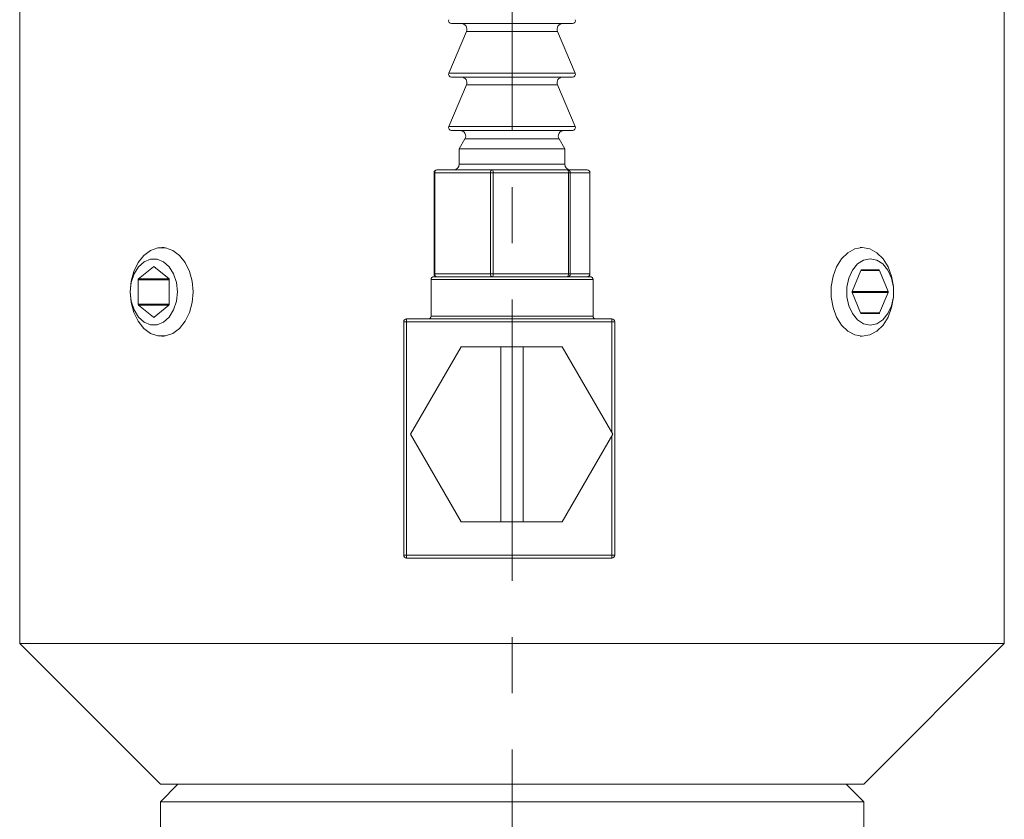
# Model space of a CAD drawing. Header units: inches. Extents: x 1.5 to 18.4, y 1.4 to 15.2.
# Tile 14 of 35: x 10.4 to 12.1, y 7.7 to 9.1. Entities that reach past the tile are written whole.
import ezdxf

# ---------------------------------------------------------------- set-up
doc = ezdxf.new("R2010")
doc.units = ezdxf.units.IN
doc.header["$MEASUREMENT"] = 0
doc.linetypes.add('CENTERX2', pattern=[0.8, 0.5, -0.1, 0.1, -0.1])
doc.layers.add('SLD-0', color=7, linetype='Continuous')

msp = doc.modelspace()

# ---------------------------------------------------------------- linework, layer by layer
at = {"color": 7, "linetype": 'Continuous', "lineweight": 15}
for p, q in [((10.3745, 9.4638), (10.3745, 7.9638)), ((12.1245, 7.9638), (12.1245, 9.4638)), ((11.3262, 9.0658), (11.1418, 9.0658)), ((11.3571, 9.0658), (11.3262, 9.0658)), ((11.1686, 9.0519), (11.1372, 8.9778)), ((11.3071, 9.0519), (11.1686, 9.0519)), ((11.3303, 9.0519), (11.3071, 9.0519)), ((11.3617, 8.9778), (11.3303, 9.0519)), ((11.1372, 8.9778), (11.3617, 8.9778)), ((11.3262, 8.9708), (11.1418, 8.9708)), ((11.3571, 8.9708), (11.3262, 8.9708)), ((11.1686, 8.9569), (11.1372, 8.8828)), ((11.3071, 8.9569), (11.1686, 8.9569)), ((11.3303, 8.9569), (11.3071, 8.9569)), ((11.3617, 8.8828), (11.3303, 8.9569)), ((11.1372, 8.8828), (11.3617, 8.8828)), ((11.3262, 8.8758), (11.1418, 8.8758)), ((11.3571, 8.8758), (11.3262, 8.8758)), ((11.1659, 8.8608), (11.1557, 8.8432)), ((11.3091, 8.8608), (11.1659, 8.8608)), ((11.3331, 8.8608), (11.3091, 8.8608)), ((11.3432, 8.8432), (11.3331, 8.8608)), ((11.1557, 8.8432), (11.1557, 8.8158)), ((11.3163, 8.8432), (11.1557, 8.8432)), ((11.3432, 8.8432), (11.3163, 8.8432)), ((11.3432, 8.8158), (11.3432, 8.8432)), ((11.1159, 8.8058), (11.2147, 8.8058)), ((11.1557, 8.8158), (11.3432, 8.8158)), ((11.2147, 8.8058), (11.3482, 8.8058)), ((11.3482, 8.8058), (11.383, 8.8058)), ((11.1109, 8.8008), (11.1109, 8.6208)), ((11.1124, 8.8008), (11.1109, 8.8008)), ((11.2112, 8.8008), (11.1124, 8.8008)), ((11.1124, 8.8008), (11.1124, 8.6208)), ((11.216, 8.8008), (11.2112, 8.8008)), ((11.2112, 8.6208), (11.2112, 8.8008)), ((11.3496, 8.8008), (11.216, 8.8008)), ((11.216, 8.8008), (11.216, 8.6208)), ((11.3496, 8.6208), (11.3496, 8.8008)), ((11.3531, 8.8008), (11.3496, 8.8008)), ((11.3531, 8.8008), (11.3531, 8.6208)), ((11.3878, 8.8008), (11.3531, 8.8008)), ((11.3878, 8.6208), (11.3878, 8.8008)), ((11.388, 8.8008), (11.3878, 8.8008)), ((11.388, 8.6208), (11.388, 8.8008)), ((10.6307, 8.6676), (10.6268, 8.6676)), ((11.8721, 8.6676), (11.8682, 8.6676)), ((10.6122, 8.6337), (10.5858, 8.6121)), ((10.6136, 8.6337), (10.6122, 8.6337)), ((10.6394, 8.6127), (10.6136, 8.6337)), ((11.9013, 8.6282), (11.8707, 8.6282)), ((10.5851, 8.6104), (10.5851, 8.5672)), ((10.64, 8.6104), (10.5851, 8.6104)), ((10.6398, 8.6121), (10.5858, 8.6121)), ((10.64, 8.5667), (10.64, 8.611)), ((11.1055, 8.6108), (11.1055, 8.5458)), ((11.2495, 8.6108), (11.1055, 8.6108)), ((11.1105, 8.6158), (11.2495, 8.6158)), ((11.1124, 8.6208), (11.1109, 8.6208)), ((11.1124, 8.6208), (11.2112, 8.6208)), ((11.216, 8.6208), (11.2112, 8.6208)), ((11.216, 8.6208), (11.3496, 8.6208)), ((11.2495, 8.6158), (11.3885, 8.6158)), ((11.3935, 8.6108), (11.2495, 8.6108)), ((11.3531, 8.6208), (11.3496, 8.6208)), ((11.3531, 8.6208), (11.3878, 8.6208)), ((11.388, 8.6208), (11.3878, 8.6208)), ((11.3935, 8.5458), (11.3935, 8.6108)), ((11.8695, 8.6272), (11.8543, 8.5898)), ((11.8695, 8.6272), (11.9025, 8.6272)), ((11.9178, 8.5898), (11.9025, 8.6272)), ((11.8543, 8.5898), (11.9178, 8.5898)), ((11.8543, 8.5878), (11.8691, 8.5514)), ((11.8543, 8.5878), (11.9178, 8.5878)), ((11.9029, 8.5514), (11.9178, 8.5878)), ((10.64, 8.5672), (10.5851, 8.5672)), ((10.5858, 8.5655), (10.6122, 8.5439)), ((10.6398, 8.5655), (10.5858, 8.5655)), ((10.6136, 8.5439), (10.6394, 8.565)), ((10.6136, 8.5439), (10.6122, 8.5439)), ((11.062, 8.5358), (11.062, 8.5408)), ((11.062, 8.5408), (11.427, 8.5408)), ((11.1055, 8.5458), (11.3935, 8.5458)), ((11.427, 8.5358), (11.427, 8.5408)), ((11.8691, 8.5514), (11.9029, 8.5514)), ((11.8703, 8.5504), (11.9017, 8.5504)), ((11.057, 8.1208), (11.057, 8.5358)), ((11.057, 8.5358), (11.062, 8.5358)), ((11.062, 8.5358), (11.062, 8.1208)), ((11.427, 8.5358), (11.062, 8.5358)), ((11.427, 8.3384), (11.427, 8.5358)), ((11.427, 8.5358), (11.432, 8.5358)), ((11.432, 8.5358), (11.432, 8.1208)), ((10.6268, 8.5101), (10.6307, 8.5101)), ((11.8682, 8.5101), (11.8721, 8.5101)), ((11.1591, 8.4913), (11.0693, 8.3358)), ((11.2295, 8.4913), (11.1591, 8.4913)), ((11.2295, 8.1803), (11.2295, 8.4913)), ((11.2295, 8.4913), (11.2695, 8.4913)), ((11.2695, 8.4913), (11.2695, 8.1803)), ((11.3387, 8.4913), (11.2695, 8.4913)), ((11.4284, 8.3358), (11.3387, 8.4913)), ((11.0693, 8.3358), (11.1591, 8.1803)), ((11.3387, 8.1803), (11.4284, 8.3358)), ((11.427, 8.1208), (11.427, 8.3333)), ((11.1591, 8.1803), (11.2295, 8.1803)), ((11.2695, 8.1803), (11.2295, 8.1803)), ((11.2695, 8.1803), (11.3387, 8.1803)), ((11.057, 8.1208), (11.062, 8.1208)), ((11.062, 8.1208), (11.427, 8.1208)), ((11.062, 8.1158), (11.062, 8.1208)), ((11.427, 8.1208), (11.432, 8.1208)), ((11.427, 8.1158), (11.427, 8.1208)), ((11.427, 8.1158), (11.062, 8.1158)), ((10.3745, 7.9638), (10.6245, 7.7138)), ((10.6307, 7.9638), (10.3745, 7.9638)), ((12.1245, 7.9638), (10.6307, 7.9638)), ((11.8745, 7.7138), (12.1245, 7.9638)), ((10.6557, 7.7138), (10.6245, 7.6826)), ((10.8075, 7.7138), (10.6245, 7.7138)), ((11.8745, 7.7138), (10.8075, 7.7138)), ((11.8745, 7.6826), (11.8432, 7.7138)), ((10.6245, 7.6826), (10.6245, 7.6201)), ((10.6245, 7.6826), (11.8745, 7.6826)), ((11.8745, 7.6201), (11.8745, 7.6826))]:
    msp.add_line(p, q, dxfattribs=at)
at = {"color": 7, "linetype": 'Continuous', "lineweight": 15, "flags": 128}
for points in [[(10.5711, 8.5888), (10.5728, 8.6077), (10.5775, 8.6254), (10.5851, 8.641), (10.5952, 8.6536), (10.6071, 8.6624), (10.6201, 8.667), (10.6335, 8.667), (10.6466, 8.6624), (10.6585, 8.6536), (10.6685, 8.641), (10.6761, 8.6254), (10.6809, 8.6077), (10.6825, 8.5888), (10.6809, 8.57), (10.6761, 8.5522), (10.6685, 8.5366), (10.6585, 8.524), (10.6466, 8.5152), (10.6335, 8.5107), (10.6201, 8.5107), (10.6071, 8.5152), (10.5952, 8.524), (10.5851, 8.5366), (10.5775, 8.5522), (10.5728, 8.57), (10.5711, 8.5888)], [(11.8721, 8.6676), (11.8854, 8.6653), (11.898, 8.6585), (11.909, 8.6478), (11.9179, 8.6336), (11.9241, 8.6167), (11.9274, 8.5983), (11.9274, 8.5793), (11.9241, 8.5609), (11.9179, 8.5441), (11.909, 8.5299), (11.898, 8.5191), (11.8854, 8.5124), (11.8721, 8.5101), (11.8588, 8.5124), (11.8462, 8.5191), (11.8352, 8.5299), (11.8263, 8.5441), (11.82, 8.5609), (11.8168, 8.5793), (11.8168, 8.5983), (11.82, 8.6167), (11.8263, 8.6336), (11.8352, 8.6478), (11.8462, 8.6585), (11.8588, 8.6653), (11.8721, 8.6676)], [(10.5711, 8.5888), (10.5728, 8.5722), (10.5778, 8.5569), (10.5856, 8.5442), (10.5956, 8.5351), (10.607, 8.5304), (10.6188, 8.5304), (10.6303, 8.5351), (10.6402, 8.5442), (10.648, 8.5569), (10.653, 8.5722), (10.6547, 8.5888), (10.653, 8.6055), (10.648, 8.6208), (10.6402, 8.6335), (10.6303, 8.6425), (10.6188, 8.6473), (10.607, 8.6473), (10.5956, 8.6425), (10.5856, 8.6335), (10.5778, 8.6208), (10.5728, 8.6055), (10.5711, 8.5888)], [(11.886, 8.6479), (11.8742, 8.6455), (11.8634, 8.6385), (11.8544, 8.6275), (11.848, 8.6134), (11.8447, 8.5972), (11.8447, 8.5804), (11.848, 8.5643), (11.8544, 8.5502), (11.8634, 8.5391), (11.8742, 8.5322), (11.886, 8.5298), (11.8978, 8.5322), (11.9086, 8.5391), (11.9176, 8.5502), (11.924, 8.5643), (11.9273, 8.5804), (11.9273, 8.5972), (11.924, 8.6134), (11.9176, 8.6275), (11.9086, 8.6385), (11.8978, 8.6455), (11.886, 8.6479)]]:
    msp.add_lwpolyline(points, dxfattribs=at)
at = {"color": 7, "linetype": 'Continuous', "lineweight": 15}
for centre, radius, start, end in [((11.1418, 9.0708), 0.005, 157.0723, 270), ((11.1594, 9.0558), 0.01, 337.0723, 90), ((11.3395, 9.0558), 0.01, 90, 202.9277), ((11.3571, 9.0708), 0.005, 270, 22.9277), ((11.1418, 8.9758), 0.005, 157.0723, 270), ((11.3571, 8.9758), 0.005, 270, 22.9277), ((11.1594, 8.9608), 0.01, 337.0723, 90), ((11.3395, 8.9608), 0.01, 90, 202.9277), ((11.1418, 8.8808), 0.005, 157.0723, 270), ((11.1572, 8.8658), 0.01, 330.1419, 90), ((11.3417, 8.8658), 0.01, 90, 209.8581), ((11.3571, 8.8808), 0.005, 270, 22.9277), ((11.1159, 8.8008), 0.005, 90, 180), ((11.1168, 8.8015), 0.00446, 101.7294, 188.1951), ((11.1457, 8.8158), 0.01, 270, 0), ((11.2156, 8.8015), 0.00446, 101.7294, 188.1951), ((11.2104, 8.802), 0.0058, 348.4575, 41.426), ((11.3532, 8.8158), 0.01, 180, 270), ((11.3439, 8.802), 0.0058, 348.4575, 41.426), ((11.3482, 8.8009), 0.00492, 359.085, 89.0548), ((11.383, 8.8008), 0.005, 0, 90), ((11.3829, 8.8009), 0.00492, 359.085, 89.0548), ((10.6129, 8.6329), 0.00106, 48.8939, 131.1061), ((11.8709, 8.6268), 0.0014, 95.3927, 163.0703), ((11.9011, 8.6268), 0.0014, 16.9297, 84.6073), ((10.5873, 8.6105), 0.00221, 133.1769, 182.4077), ((10.6378, 8.6111), 0.00221, 357.5923, 46.8231), ((11.1105, 8.6108), 0.005, 90, 180), ((11.1159, 8.6208), 0.005, 180, 270), ((11.1168, 8.6202), 0.00446, 171.8049, 258.2706), ((11.2156, 8.6202), 0.00446, 171.8049, 258.2706), ((11.2104, 8.6197), 0.0058, 318.574, 11.5425), ((11.3439, 8.6197), 0.0058, 318.574, 11.5425), ((11.3482, 8.6207), 0.00492, 270.9452, 0.915), ((11.383, 8.6208), 0.005, 270, 0), ((11.3829, 8.6207), 0.00492, 270.9452, 0.915), ((11.3885, 8.6108), 0.005, 0, 90), ((11.8568, 8.5888), 0.00268, 158.419, 201.581), ((11.9153, 8.5888), 0.00268, 338.419, 21.581), ((10.5873, 8.5671), 0.00221, 177.5923, 226.8231), ((10.6378, 8.5666), 0.00221, 313.1769, 2.4077), ((10.6129, 8.5447), 0.00106, 228.8939, 311.1061), ((11.062, 8.5358), 0.005, 90, 180), ((11.1005, 8.5458), 0.005, 270, 0), ((11.3985, 8.5458), 0.005, 180, 270), ((11.427, 8.5358), 0.005, 0, 90), ((11.8705, 8.5518), 0.0014, 196.9297, 264.6073), ((11.9015, 8.5518), 0.0014, 275.3927, 343.0703), ((11.062, 8.1208), 0.005, 180, 270), ((11.427, 8.1208), 0.005, 270, 0)]:
    msp.add_arc(centre, radius, start, end, dxfattribs=at)
at = {"layer": 'SLD-0', "color": 7, "linetype": 'CENTERX2', "lineweight": 0}
msp.add_line((11.2495, 4.8753), (11.2495, 10.4018), dxfattribs=at)

doc.saveas('drawing.dxf')
